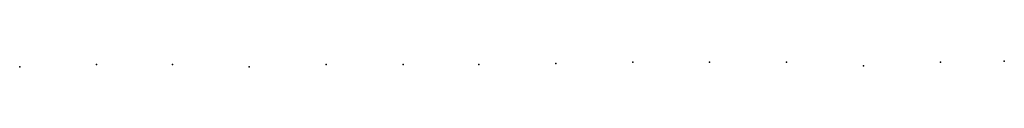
# Model space of a CAD drawing. Header units: millimetres. Extents: x -34227 to 17188, y -21142 to 32093.
# Tile 11 of 14: x -17009 to -16177, y 32088 to 32093. Entities that reach past the tile are written whole.
import ezdxf

# ---------------------------------------------------------------- set-up
doc = ezdxf.new("R2010")
doc.units = ezdxf.units.MM
doc.layers.add('P', color=9, linetype='Continuous')

msp = doc.modelspace()

# ---------------------------------------------------------------- linework, layer by layer
at = {"layer": 'P'}
for p in [(-16556, 32091), (-16491, 32092), (-16426, 32092), (-16361, 32092), (-16231, 32092), (-16177, 32093), (-17009, 32088), (-16944, 32090), (-16880, 32090), (-16815, 32088), (-16750, 32090), (-16685, 32090), (-16621, 32090), (-16296, 32089)]:
    msp.add_point(p, dxfattribs=at)

doc.saveas('drawing.dxf')
